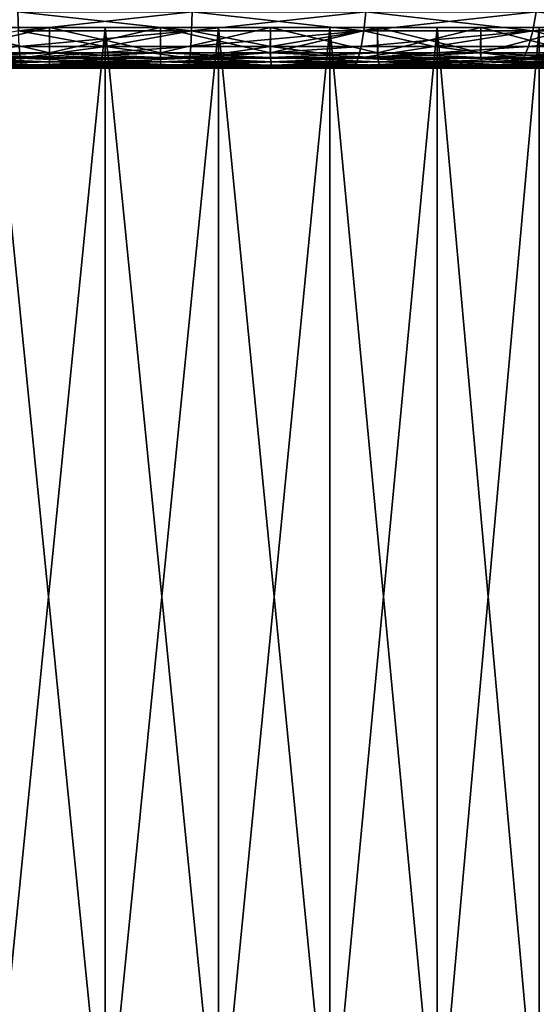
# Model space of a CAD drawing. Header units: metres. Extents: x -128 to 146, y -23 to 80.
# Tile 20 of 113: x -78 to -68, y 35 to 54. Entities that reach past the tile are written whole.
import ezdxf

# ---------------------------------------------------------------- set-up
doc = ezdxf.new("R2010")
doc.units = ezdxf.units.M
doc.layers.add('solid_509241_SW0001', color=7, linetype='CONTINUOUS')

msp = doc.modelspace()

# ---------------------------------------------------------------- linework, layer by layer
at = {"layer": 'solid_509241_SW0001'}
for points in [[(-78.225639, 54.110447, 31.827595), (-78.212639, 53.737499, 31.587818), (-74.787361, 53.737499, 31.587818)], [(-74.774361, 54.110447, 31.827595), (-78.225639, 54.110447, 31.827595), (-74.787361, 53.737499, 31.587818)], [(-78.212639, 53.737499, -31.587822), (-78.225639, 54.110447, -31.827597), (-74.774361, 54.110447, -31.827597)], [(-74.787361, 53.737499, -31.587822), (-78.212639, 53.737499, -31.587822), (-74.774361, 54.110447, -31.827597)], [(-74.774361, 54.110447, 31.827595), (-74.787361, 53.737499, 31.587818), (-71.382156, 53.737499, 31.217482)], [(-74.787361, 53.737499, -31.587822), (-74.774361, 54.110447, -31.827597), (-71.343307, 54.110447, -31.454449)], [(-71.382156, 53.737499, -31.217484), (-74.787361, 53.737499, -31.587822), (-71.343307, 54.110447, -31.454449)], [(-71.343307, 54.110447, 31.454445), (-74.774361, 54.110447, 31.827595), (-71.382156, 53.737499, 31.217482)], [(-71.343307, 54.110447, 31.454445), (-71.382156, 53.737499, 31.217482), (-68.036949, 53.737499, 30.481146)], [(-71.382156, 53.737499, -31.217484), (-71.343307, 54.110447, -31.454449), (-67.97271, 54.110447, -30.712524)], [(-68.036949, 53.737499, -30.48115), (-71.382156, 53.737499, -31.217484), (-67.97271, 54.110447, -30.712524)], [(-67.97271, 54.110447, 30.712521), (-71.343307, 54.110447, 31.454445), (-68.036949, 53.737499, 30.481146)], [(-67.97271, 54.110447, 30.712521), (-68.036949, 53.737499, 30.481146), (-64.79097, 53.737499, 29.387447)], [(-68.036949, 53.737499, -30.48115), (-67.97271, 54.110447, -30.712524), (-64.702087, 54.110447, -29.610523)], [(-64.79097, 53.737499, -29.387451), (-68.036949, 53.737499, -30.48115), (-64.702087, 54.110447, -29.610523)], [(-64.702087, 54.110447, 29.610519), (-67.97271, 54.110447, 30.712521), (-64.79097, 53.737499, 29.387447)], [(-78.212639, 53.737499, 31.587818), (-79.773598, 53.426647, 31.146225), (-76.5, 53.426647, 31.317787)], [(-79.769875, 53.799999, -17.140902), (-79.770653, 53.299999, -17.140757), (-77.596458, 53.299999, -17.415524)], [(-77.595726, 53.799999, -17.415567), (-78.741768, 53.799999, -17.028069), (-79.769875, 53.799999, -17.140902)], [(-79.769875, 53.799999, 17.1409), (-78.741768, 53.799999, 17.028067), (-77.595726, 53.799999, 17.415564)], [(-79.769875, 53.799999, 17.1409), (-77.595726, 53.799999, 17.415564), (-79.769226, 53.299999, 17.141026)], [(-77.595726, 53.799999, -17.415567), (-79.769875, 53.799999, -17.140902), (-77.596458, 53.299999, -17.415524)], [(-77.595726, 53.799999, 17.415564), (-77.595001, 53.299999, 17.415613), (-79.769226, 53.299999, 17.141026)], [(-78.741791, 31.299999, -17.028067), (-78.741768, 53.799999, -17.028069), (-76.5, 53.799999, -17.175001)], [(-76.5, 31.299999, -17.175001), (-78.741791, 31.299999, -17.028067), (-76.5, 53.799999, -17.175001)], [(-78.741791, 31.299999, 17.028063), (-76.5, 31.299999, 17.174997), (-78.741768, 53.799999, 17.028067)], [(-77.595726, 53.799999, -17.415567), (-76.5, 53.799999, -17.175001), (-78.741768, 53.799999, -17.028069)], [(-76.5, 31.299999, 17.174997), (-76.5, 53.799999, 17.174997), (-78.741768, 53.799999, 17.028067)], [(-77.595726, 53.799999, 17.415564), (-78.741768, 53.799999, 17.028067), (-76.5, 53.799999, 17.174997)], [(-74.787361, 53.737499, 31.587818), (-78.212639, 53.737499, 31.587818), (-76.5, 53.426647, 31.317787)], [(-78.195511, 53.426647, -31.27186), (-78.212639, 53.737499, -31.587822), (-74.787361, 53.737499, -31.587822)], [(-74.804489, 53.426647, -31.27186), (-78.195511, 53.426647, -31.27186), (-74.787361, 53.737499, -31.587822)], [(-77.595726, 53.799999, -17.415567), (-77.596458, 53.299999, -17.415524), (-75.404999, 53.299999, -17.415615)], [(-75.404274, 53.799999, -17.415567), (-76.5, 53.799999, -17.175001), (-77.595726, 53.799999, -17.415567)], [(-77.595726, 53.799999, 17.415564), (-76.5, 53.799999, 17.174997), (-75.404274, 53.799999, 17.415564)], [(-77.595726, 53.799999, 17.415564), (-75.404274, 53.799999, 17.415564), (-77.595001, 53.299999, 17.415613)], [(-75.404274, 53.799999, -17.415567), (-77.595726, 53.799999, -17.415567), (-75.404999, 53.299999, -17.415615)], [(-75.404274, 53.799999, 17.415564), (-75.403542, 53.299999, 17.41552), (-77.595001, 53.299999, 17.415613)], [(-76.5, 31.299999, -17.175001), (-76.5, 53.799999, -17.175001), (-74.258232, 53.799999, -17.028069)], [(-75.404274, 53.799999, -17.415567), (-74.258232, 53.799999, -17.028069), (-76.5, 53.799999, -17.175001)], [(-74.258209, 31.299999, -17.028067), (-76.5, 31.299999, -17.175001), (-74.258232, 53.799999, -17.028069)], [(-74.258209, 31.299999, 17.028063), (-74.258232, 53.799999, 17.028067), (-76.5, 53.799999, 17.174997)], [(-75.404274, 53.799999, 17.415564), (-76.5, 53.799999, 17.174997), (-74.258232, 53.799999, 17.028067)], [(-76.5, 31.299999, 17.174997), (-74.258209, 31.299999, 17.028063), (-76.5, 53.799999, 17.174997)], [(-74.787361, 53.737499, 31.587818), (-76.5, 53.426647, 31.317787), (-73.226402, 53.426647, 31.146225)], [(-75.404274, 53.799999, -17.415567), (-75.404999, 53.299999, -17.415615), (-73.230774, 53.299999, -17.141029)], [(-73.230125, 53.799999, -17.140902), (-74.258232, 53.799999, -17.028069), (-75.404274, 53.799999, -17.415567)], [(-75.404274, 53.799999, 17.415564), (-74.258232, 53.799999, 17.028067), (-73.230125, 53.799999, 17.1409)], [(-75.404274, 53.799999, 17.415564), (-73.230125, 53.799999, 17.1409), (-75.403542, 53.299999, 17.41552)], [(-73.230125, 53.799999, -17.140902), (-75.404274, 53.799999, -17.415567), (-73.230774, 53.299999, -17.141029)], [(-73.230125, 53.799999, 17.1409), (-73.229347, 53.299999, 17.140753), (-75.403542, 53.299999, 17.41552)], [(-74.804489, 53.426647, -31.27186), (-74.787361, 53.737499, -31.587822), (-71.382156, 53.737499, -31.217484)], [(-71.433342, 53.426647, -30.905226), (-74.804489, 53.426647, -31.27186), (-71.382156, 53.737499, -31.217484)], [(-71.382156, 53.737499, 31.217482), (-74.787361, 53.737499, 31.587818), (-73.226402, 53.426647, 31.146225)], [(-74.258209, 31.299999, -17.028067), (-74.258232, 53.799999, -17.028069), (-72.054794, 53.799999, -16.589781)], [(-73.230125, 53.799999, -17.140902), (-72.054794, 53.799999, -16.589781), (-74.258232, 53.799999, -17.028069)], [(-72.054779, 31.299999, 16.589775), (-72.054794, 53.799999, 16.589777), (-74.258232, 53.799999, 17.028067)], [(-73.230125, 53.799999, 17.1409), (-74.258232, 53.799999, 17.028067), (-72.054794, 53.799999, 16.589777)], [(-74.258209, 31.299999, 17.028063), (-72.054779, 31.299999, 16.589775), (-74.258232, 53.799999, 17.028067)], [(-72.054779, 31.299999, -16.589777), (-74.258209, 31.299999, -17.028067), (-72.054794, 53.799999, -16.589781)], [(-73.230125, 53.799999, -17.140902), (-73.230774, 53.299999, -17.141029), (-71.10817, 53.299999, -16.596109)], [(-71.10759, 53.799999, -16.595919), (-72.054794, 53.799999, -16.589781), (-73.230125, 53.799999, -17.140902)], [(-73.230125, 53.799999, 17.1409), (-72.054794, 53.799999, 16.589777), (-71.10759, 53.799999, 16.595915)], [(-73.230125, 53.799999, 17.1409), (-71.10759, 53.799999, 16.595915), (-73.229347, 53.299999, 17.140753)], [(-71.10759, 53.799999, -16.595919), (-73.230125, 53.799999, -17.140902), (-71.10817, 53.299999, -16.596109)], [(-71.10759, 53.799999, 16.595915), (-71.106857, 53.299999, 16.59568), (-73.229347, 53.299999, 17.140753)], [(-71.382156, 53.737499, 31.217482), (-73.226402, 53.426647, 31.146225), (-69.988663, 53.426647, 30.633419)], [(-72.054779, 31.299999, -16.589777), (-72.054794, 53.799999, -16.589781), (-69.927414, 53.799999, -15.867631)], [(-71.10759, 53.799999, -16.595919), (-69.927414, 53.799999, -15.867631), (-72.054794, 53.799999, -16.589781)], [(-69.927414, 31.299999, 15.867629), (-69.927414, 53.799999, 15.867628), (-72.054794, 53.799999, 16.589777)], [(-71.10759, 53.799999, 16.595915), (-72.054794, 53.799999, 16.589777), (-69.927414, 53.799999, 15.867628)], [(-72.054779, 31.299999, 16.589775), (-69.927414, 31.299999, 15.867629), (-72.054794, 53.799999, 16.589777)], [(-69.927414, 31.299999, -15.867632), (-72.054779, 31.299999, -16.589777), (-69.927414, 53.799999, -15.867631)], [(-71.433342, 53.426647, -30.905226), (-71.382156, 53.737499, -31.217484), (-68.036949, 53.737499, -30.48115)], [(-68.121605, 53.426647, -30.176256), (-71.433342, 53.426647, -30.905226), (-68.036949, 53.737499, -30.48115)], [(-68.036949, 53.737499, 30.481146), (-71.382156, 53.737499, 31.217482), (-69.988663, 53.426647, 30.633419)], [(-71.10759, 53.799999, -16.595919), (-71.10817, 53.299999, -16.596109), (-69.070625, 53.299999, -15.789462)], [(-69.070137, 53.799999, -15.789231), (-69.927414, 53.799999, -15.867631), (-71.10759, 53.799999, -16.595919)], [(-71.10759, 53.799999, 16.595915), (-69.927414, 53.799999, 15.867628), (-69.070137, 53.799999, 15.789227)], [(-71.10759, 53.799999, 16.595915), (-69.070137, 53.799999, 15.789227), (-71.106857, 53.299999, 16.59568)], [(-69.070137, 53.799999, -15.789231), (-71.10759, 53.799999, -16.595919), (-69.070625, 53.299999, -15.789462)], [(-69.070137, 53.799999, 15.789227), (-69.069557, 53.299999, 15.788954), (-71.106857, 53.299999, 16.59568)], [(-68.036949, 53.737499, 30.481146), (-69.988663, 53.426647, 30.633419), (-66.822273, 53.426647, 29.784986)], [(-69.927414, 31.299999, -15.867632), (-69.927414, 53.799999, -15.867631), (-67.912491, 53.799999, -14.87398)], [(-69.070137, 53.799999, -15.789231), (-67.912491, 53.799999, -14.87398), (-69.927414, 53.799999, -15.867631)], [(-67.912498, 31.299999, -14.873987), (-69.927414, 31.299999, -15.867632), (-67.912491, 53.799999, -14.87398)], [(-67.912498, 31.299999, 14.873984), (-67.912491, 53.799999, 14.873977), (-69.927414, 53.799999, 15.867628)], [(-69.070137, 53.799999, 15.789227), (-69.927414, 53.799999, 15.867628), (-67.912491, 53.799999, 14.873977)], [(-69.927414, 31.299999, 15.867629), (-67.912498, 31.299999, 14.873984), (-69.927414, 53.799999, 15.867628)], [(-69.070137, 53.799999, -15.789231), (-69.070625, 53.299999, -15.789462), (-67.150185, 53.299999, -14.733761)], [(-67.149841, 53.799999, -14.733542), (-67.912491, 53.799999, -14.87398), (-69.070137, 53.799999, -15.789231)], [(-69.070137, 53.799999, 15.789227), (-67.912491, 53.799999, 14.873977), (-67.149841, 53.799999, 14.73354)], [(-69.070137, 53.799999, 15.789227), (-67.149841, 53.799999, 14.73354), (-69.069557, 53.299999, 15.788954)], [(-67.149841, 53.799999, -14.733542), (-69.070137, 53.799999, -15.789231), (-67.150185, 53.299999, -14.733761)], [(-67.149841, 53.799999, 14.73354), (-67.149254, 53.299999, 14.733165), (-69.069557, 53.299999, 15.788954)], [(-68.121605, 53.426647, -30.176256), (-68.036949, 53.737499, -30.48115), (-64.79097, 53.737499, -29.387451)], [(-64.908089, 53.426647, -29.093498), (-68.121605, 53.426647, -30.176256), (-64.79097, 53.737499, -29.387451)], [(-64.79097, 53.737499, 29.387447), (-68.036949, 53.737499, 30.481146), (-66.822273, 53.426647, 29.784986)], [(-79.773598, 53.426647, 31.146225), (-81.505638, 53.193188, 30.533031), (-78.175095, 53.193188, 30.89525)], [(-78.175095, 53.193188, -30.895254), (-81.505638, 53.193188, -30.533035), (-78.195511, 53.426647, -31.27186)], [(-76.5, 53.426647, 31.317787), (-79.773598, 53.426647, 31.146225), (-78.175095, 53.193188, 30.89525)], [(-78.175095, 53.193188, -30.895254), (-78.195511, 53.426647, -31.27186), (-74.804489, 53.426647, -31.27186)], [(-76.5, 53.426647, 31.317787), (-78.175095, 53.193188, 30.89525), (-74.824905, 53.193188, 30.89525)], [(-74.824905, 53.193188, -30.895254), (-78.175095, 53.193188, -30.895254), (-74.804489, 53.426647, -31.27186)], [(-73.226402, 53.426647, 31.146225), (-76.5, 53.426647, 31.317787), (-74.824905, 53.193188, 30.89525)], [(-73.226402, 53.426647, 31.146225), (-74.824905, 53.193188, 30.89525), (-71.494362, 53.193188, 30.533031)], [(-74.824905, 53.193188, -30.895254), (-74.804489, 53.426647, -31.27186), (-71.433342, 53.426647, -30.905226)], [(-71.494362, 53.193188, -30.533035), (-74.824905, 53.193188, -30.895254), (-71.433342, 53.426647, -30.905226)], [(-69.988663, 53.426647, 30.633419), (-73.226402, 53.426647, 31.146225), (-71.494362, 53.193188, 30.533031)], [(-69.988663, 53.426647, 30.633419), (-71.494362, 53.193188, 30.533031), (-68.222504, 53.193188, 29.812841)], [(-71.494362, 53.193188, -30.533035), (-71.433342, 53.426647, -30.905226), (-68.121605, 53.426647, -30.176256)], [(-68.222504, 53.193188, -29.812845), (-71.494362, 53.193188, -30.533035), (-68.121605, 53.426647, -30.176256)], [(-66.822273, 53.426647, 29.784986), (-69.988663, 53.426647, 30.633419), (-68.222504, 53.193188, 29.812841)], [(-66.822273, 53.426647, 29.784986), (-68.222504, 53.193188, 29.812841), (-65.047691, 53.193188, 28.743122)], [(-68.222504, 53.193188, -29.812845), (-68.121605, 53.426647, -30.176256), (-64.908089, 53.426647, -29.093498)], [(-65.047691, 53.193188, -28.743126), (-68.222504, 53.193188, -29.812845), (-64.908089, 53.426647, -29.093498)], [(-81.505638, 53.193188, 30.533031), (-81.437798, 53.048603, 30.119213), (-78.15239, 53.048603, 30.476522)], [(-78.175095, 53.193188, 30.89525), (-81.505638, 53.193188, 30.533031), (-78.15239, 53.048603, 30.476522)], [(-81.437798, 53.048603, -30.119217), (-81.505638, 53.193188, -30.533035), (-78.175095, 53.193188, -30.895254)], [(-78.15239, 53.048603, -30.476526), (-81.437798, 53.048603, -30.119217), (-78.175095, 53.193188, -30.895254)], [(-79.780495, 53.123268, 17.197098), (-77.599274, 53.12326, 17.472654), (-79.792976, 53.056778, 17.262543)], [(-79.792976, 53.056778, -17.262545), (-77.603462, 53.05677, -17.53915), (-79.780495, 53.123268, -17.197102)], [(-77.599274, 53.12326, 17.472654), (-77.603462, 53.05677, 17.539146), (-79.792976, 53.056778, 17.262543)], [(-79.780495, 53.123268, 17.197098), (-79.772484, 53.207127, 17.155113), (-77.596596, 53.207119, 17.429996)], [(-79.780495, 53.123268, -17.197102), (-77.599274, 53.12326, -17.472658), (-79.772484, 53.207127, -17.155117)], [(-79.780495, 53.123268, 17.197098), (-77.596596, 53.207119, 17.429996), (-77.599274, 53.12326, 17.472654)], [(-77.603462, 53.05677, -17.53915), (-77.599274, 53.12326, -17.472658), (-79.780495, 53.123268, -17.197102)], [(-79.769226, 53.299999, 17.141026), (-77.596596, 53.207119, 17.429996), (-79.772484, 53.207127, 17.155113)], [(-77.596458, 53.299999, -17.415524), (-79.772484, 53.207127, -17.155117), (-77.596596, 53.207119, -17.43)], [(-77.596458, 53.299999, -17.415524), (-79.770653, 53.299999, -17.140757), (-79.772484, 53.207127, -17.155117)], [(-77.599274, 53.12326, -17.472658), (-77.596596, 53.207119, -17.43), (-79.772484, 53.207127, -17.155117)], [(-79.769226, 53.299999, 17.141026), (-77.595001, 53.299999, 17.415613), (-77.596596, 53.207119, 17.429996)], [(-78.175095, 53.193188, 30.89525), (-78.15239, 53.048603, 30.476522), (-74.84761, 53.048603, 30.476522)], [(-74.824905, 53.193188, 30.89525), (-78.175095, 53.193188, 30.89525), (-74.84761, 53.048603, 30.476522)], [(-78.15239, 53.048603, -30.476526), (-78.175095, 53.193188, -30.895254), (-74.824905, 53.193188, -30.895254)], [(-74.84761, 53.048603, -30.476526), (-78.15239, 53.048603, -30.476526), (-74.824905, 53.193188, -30.895254)], [(-75.400726, 53.12326, 17.472654), (-75.396538, 53.05677, 17.539146), (-77.603462, 53.05677, 17.539146)], [(-77.599274, 53.12326, 17.472654), (-75.400726, 53.12326, 17.472654), (-77.603462, 53.05677, 17.539146)], [(-77.603462, 53.05677, -17.53915), (-75.396538, 53.05677, -17.53915), (-77.599274, 53.12326, -17.472658)], [(-77.599274, 53.12326, 17.472654), (-77.596596, 53.207119, 17.429996), (-75.403404, 53.207119, 17.429996)], [(-77.599274, 53.12326, 17.472654), (-75.403404, 53.207119, 17.429996), (-75.400726, 53.12326, 17.472654)], [(-77.599274, 53.12326, -17.472658), (-75.400726, 53.12326, -17.472658), (-77.596596, 53.207119, -17.43)], [(-75.396538, 53.05677, -17.53915), (-75.400726, 53.12326, -17.472658), (-77.599274, 53.12326, -17.472658)], [(-77.595001, 53.299999, 17.415613), (-75.403404, 53.207119, 17.429996), (-77.596596, 53.207119, 17.429996)], [(-75.404999, 53.299999, -17.415615), (-77.596596, 53.207119, -17.43), (-75.403404, 53.207119, -17.43)], [(-75.404999, 53.299999, -17.415615), (-77.596458, 53.299999, -17.415524), (-77.596596, 53.207119, -17.43)], [(-75.400726, 53.12326, -17.472658), (-75.403404, 53.207119, -17.43), (-77.596596, 53.207119, -17.43)], [(-77.595001, 53.299999, 17.415613), (-75.403542, 53.299999, 17.41552), (-75.403404, 53.207119, 17.429996)], [(-73.230774, 53.299999, -17.141029), (-75.404999, 53.299999, -17.415615), (-75.403404, 53.207119, -17.43)], [(-75.403542, 53.299999, 17.41552), (-73.227516, 53.207127, 17.155113), (-75.403404, 53.207119, 17.429996)], [(-75.403542, 53.299999, 17.41552), (-73.229347, 53.299999, 17.140753), (-73.227516, 53.207127, 17.155113)], [(-73.230774, 53.299999, -17.141029), (-75.403404, 53.207119, -17.43), (-73.227516, 53.207127, -17.155117)], [(-75.400726, 53.12326, 17.472654), (-75.403404, 53.207119, 17.429996), (-73.227516, 53.207127, 17.155113)], [(-73.219505, 53.123268, -17.197102), (-73.227516, 53.207127, -17.155117), (-75.403404, 53.207119, -17.43)], [(-75.400726, 53.12326, -17.472658), (-73.219505, 53.123268, -17.197102), (-75.403404, 53.207119, -17.43)], [(-75.400726, 53.12326, 17.472654), (-73.227516, 53.207127, 17.155113), (-73.219505, 53.123268, 17.197098)], [(-75.400726, 53.12326, 17.472654), (-73.219505, 53.123268, 17.197098), (-75.396538, 53.05677, 17.539146)], [(-73.207024, 53.056778, -17.262545), (-73.219505, 53.123268, -17.197102), (-75.400726, 53.12326, -17.472658)], [(-75.396538, 53.05677, -17.53915), (-73.207024, 53.056778, -17.262545), (-75.400726, 53.12326, -17.472658)], [(-73.219505, 53.123268, 17.197098), (-73.207024, 53.056778, 17.262543), (-75.396538, 53.05677, 17.539146)], [(-74.824905, 53.193188, 30.89525), (-74.84761, 53.048603, 30.476522), (-71.562202, 53.048603, 30.119213)], [(-74.84761, 53.048603, -30.476526), (-74.824905, 53.193188, -30.895254), (-71.494362, 53.193188, -30.533035)], [(-71.562202, 53.048603, -30.119217), (-74.84761, 53.048603, -30.476526), (-71.494362, 53.193188, -30.533035)], [(-71.494362, 53.193188, 30.533031), (-74.824905, 53.193188, 30.89525), (-71.562202, 53.048603, 30.119213)], [(-71.10817, 53.299999, -16.596109), (-73.230774, 53.299999, -17.141029), (-73.227516, 53.207127, -17.155117)], [(-73.229347, 53.299999, 17.140753), (-71.103233, 53.207142, 16.609682), (-73.227516, 53.207127, 17.155113)], [(-73.229347, 53.299999, 17.140753), (-71.106857, 53.299999, 16.59568), (-71.103233, 53.207142, 16.609682)], [(-71.10817, 53.299999, -16.596109), (-73.227516, 53.207127, -17.155117), (-71.103233, 53.207142, -16.609686)], [(-73.219505, 53.123268, 17.197098), (-73.227516, 53.207127, 17.155113), (-71.103233, 53.207142, 16.609682)], [(-71.090027, 53.123283, -16.650335), (-71.103233, 53.207142, -16.609686), (-73.227516, 53.207127, -17.155117)], [(-73.219505, 53.123268, -17.197102), (-71.090027, 53.123283, -16.650335), (-73.227516, 53.207127, -17.155117)], [(-73.219505, 53.123268, 17.197098), (-71.103233, 53.207142, 16.609682), (-71.090027, 53.123283, 16.650331)], [(-73.219505, 53.123268, 17.197098), (-71.090027, 53.123283, 16.650331), (-73.207024, 53.056778, 17.262543)], [(-71.069435, 53.056793, -16.713699), (-71.090027, 53.123283, -16.650335), (-73.219505, 53.123268, -17.197102)], [(-73.207024, 53.056778, -17.262545), (-71.069435, 53.056793, -16.713699), (-73.219505, 53.123268, -17.197102)], [(-71.090027, 53.123283, 16.650331), (-71.069435, 53.056793, 16.713696), (-73.207024, 53.056778, 17.262543)], [(-71.494362, 53.193188, 30.533031), (-71.562202, 53.048603, 30.119213), (-68.334694, 53.048603, 29.408783)], [(-71.562202, 53.048603, -30.119217), (-71.494362, 53.193188, -30.533035), (-68.222504, 53.193188, -29.812845)], [(-68.334694, 53.048603, -29.408787), (-71.562202, 53.048603, -30.119217), (-68.222504, 53.193188, -29.812845)], [(-68.222504, 53.193188, 29.812841), (-71.494362, 53.193188, 30.533031), (-68.334694, 53.048603, 29.408783)], [(-69.070625, 53.299999, -15.789462), (-71.10817, 53.299999, -16.596109), (-71.103233, 53.207142, -16.609686)], [(-71.106857, 53.299999, 16.59568), (-69.064064, 53.207165, 15.802305), (-71.103233, 53.207142, 16.609682)], [(-71.106857, 53.299999, 16.59568), (-69.069557, 53.299999, 15.788954), (-69.064064, 53.207165, 15.802305)], [(-69.070625, 53.299999, -15.789462), (-71.103233, 53.207142, -16.609686), (-69.064064, 53.207165, -15.802308)], [(-71.090027, 53.123283, 16.650331), (-71.103233, 53.207142, 16.609682), (-69.064064, 53.207165, 15.802305)], [(-69.045868, 53.123306, -15.840982), (-69.064064, 53.207165, -15.802308), (-71.103233, 53.207142, -16.609686)], [(-71.090027, 53.123283, -16.650335), (-69.045868, 53.123306, -15.840982), (-71.103233, 53.207142, -16.609686)], [(-71.090027, 53.123283, 16.650331), (-69.064064, 53.207165, 15.802305), (-69.045868, 53.123306, 15.84098)], [(-71.090027, 53.123283, 16.650331), (-69.045868, 53.123306, 15.84098), (-71.069435, 53.056793, 16.713696)], [(-69.017502, 53.056816, -15.901265), (-69.045868, 53.123306, -15.840982), (-71.090027, 53.123283, -16.650335)], [(-71.069435, 53.056793, -16.713699), (-69.017502, 53.056816, -15.901265), (-71.090027, 53.123283, -16.650335)], [(-69.045868, 53.123306, 15.84098), (-69.017502, 53.056816, 15.901262), (-71.069435, 53.056793, 16.713696)], [(-67.150185, 53.299999, -14.733761), (-69.070625, 53.299999, -15.789462), (-69.064064, 53.207165, -15.802308)], [(-69.069557, 53.299999, 15.788954), (-67.142166, 53.207195, 14.745715), (-69.064064, 53.207165, 15.802305)], [(-69.069557, 53.299999, 15.788954), (-67.149254, 53.299999, 14.733165), (-67.142166, 53.207195, 14.745715)], [(-67.150185, 53.299999, -14.733761), (-69.064064, 53.207165, -15.802308), (-67.142166, 53.207195, -14.745718)], [(-69.045868, 53.123306, 15.84098), (-69.064064, 53.207165, 15.802305), (-67.142166, 53.207195, 14.745715)], [(-67.119263, 53.123333, -14.781807), (-67.142166, 53.207195, -14.745718), (-69.064064, 53.207165, -15.802308)], [(-69.045868, 53.123306, -15.840982), (-67.119263, 53.123333, -14.781807), (-69.064064, 53.207165, -15.802308)], [(-69.045868, 53.123306, 15.84098), (-67.142166, 53.207195, 14.745715), (-67.119263, 53.123333, 14.781803)], [(-69.045868, 53.123306, 15.84098), (-67.119263, 53.123333, 14.781803), (-69.017502, 53.056816, 15.901262)], [(-67.083565, 53.056847, -14.838058), (-67.119263, 53.123333, -14.781807), (-69.045868, 53.123306, -15.840982)], [(-69.017502, 53.056816, -15.901265), (-67.083565, 53.056847, -14.838058), (-69.045868, 53.123306, -15.840982)], [(-67.119263, 53.123333, 14.781803), (-67.083565, 53.056847, 14.838056), (-69.017502, 53.056816, 15.901262)], [(-68.222504, 53.193188, 29.812841), (-68.334694, 53.048603, 29.408783), (-65.202904, 53.048603, 28.353563)], [(-68.334694, 53.048603, -29.408787), (-68.222504, 53.193188, -29.812845), (-65.047691, 53.193188, -28.743126)], [(-65.202904, 53.048603, -28.353567), (-68.334694, 53.048603, -29.408787), (-65.047691, 53.193188, -28.743126)], [(-65.047691, 53.193188, 28.743122), (-68.222504, 53.193188, 29.812841), (-65.202904, 53.048603, 28.353563)], [(-77.583839, 53, 17.716679), (-100.02581, 53, 18.749027), (-101.044495, 53, 17.394205)], [(-78.695511, 53, 17.613489), (-77.583839, 53, 17.716679), (-101.044495, 53, 17.394205)], [(-100.02581, 53, 18.749027), (-52.974236, 53, 18.74909), (-54.061611, 53, 20.037703)], [(-77.583839, 53, 17.716679), (-52.974236, 53, 18.74909), (-100.02581, 53, 18.749027)], [(-100.02581, 53, 18.749027), (-54.061611, 53, 20.037703), (-98.938286, 53, 20.037819)], [(-52.974186, 53, -18.749031), (-100.025764, 53, -18.749092), (-98.938385, 53, -20.037706)], [(-75.416161, 53, -17.716682), (-100.025764, 53, -18.749092), (-52.974186, 53, -18.749031)], [(-77.644531, 53, -17.712866), (-79.853325, 53, -17.430164), (-100.025764, 53, -18.749092)], [(-75.416161, 53, -17.716682), (-77.644531, 53, -17.712866), (-100.025764, 53, -18.749092)], [(-54.061714, 53, -20.037821), (-98.938385, 53, -20.037706), (-97.784805, 53, -21.259064)], [(-52.974186, 53, -18.749031), (-98.938385, 53, -20.037706), (-54.061714, 53, -20.037821)], [(-98.938286, 53, 20.037819), (-54.061611, 53, 20.037703), (-55.215195, 53, 21.25906)], [(-98.938286, 53, 20.037819), (-55.215195, 53, 21.25906), (-97.78463, 53, 21.259233)], [(-55.215366, 53, -21.259237), (-97.784805, 53, -21.259064), (-96.56459, 53, -22.414345)], [(-54.061714, 53, -20.037821), (-97.784805, 53, -21.259064), (-55.215366, 53, -21.259237)], [(-97.78463, 53, 21.259233), (-55.215195, 53, 21.25906), (-56.435413, 53, 22.414341)], [(-97.78463, 53, 21.259233), (-56.435413, 53, 22.414341), (-96.564476, 53, 22.414442)], [(-56.435524, 53, -22.414446), (-96.56459, 53, -22.414345), (-95.276878, 53, -23.503611)], [(-55.215366, 53, -21.259237), (-96.56459, 53, -22.414345), (-56.435524, 53, -22.414446)], [(-96.564476, 53, 22.414442), (-56.435413, 53, 22.414341), (-57.723122, 53, 23.503607)], [(-96.564476, 53, 22.414442), (-57.723122, 53, 23.503607), (-95.276947, 53, 23.50355)], [(-95.276947, 53, 23.50355), (-57.723122, 53, 23.503607), (-59.076557, 53, 24.523735)], [(-95.276947, 53, 23.50355), (-59.076557, 53, 24.523735), (-93.923645, 53, 24.523594)], [(-57.723049, 53, -23.503553), (-95.276878, 53, -23.503611), (-93.923447, 53, -24.523739)], [(-56.435524, 53, -22.414446), (-95.276878, 53, -23.503611), (-57.723049, 53, -23.503553)], [(-93.923645, 53, 24.523594), (-59.076557, 53, 24.523735), (-92.512207, 53, 25.467617)], [(-60.487793, 53, -25.467621), (-93.923447, 53, -24.523739), (-92.512009, 53, -25.467745)], [(-59.076359, 53, -24.523596), (-93.923447, 53, -24.523739), (-60.487793, 53, -25.467621)], [(-57.723049, 53, -23.503553), (-93.923447, 53, -24.523739), (-59.076359, 53, -24.523596)], [(-92.512207, 53, 25.467617), (-59.076557, 53, 24.523735), (-60.487991, 53, 25.467743)], [(-92.512207, 53, 25.467617), (-60.487991, 53, 25.467743), (-61.947544, 53, 26.328999)], [(-92.512207, 53, 25.467617), (-61.947544, 53, 26.328999), (-91.052513, 53, 26.328966)], [(-60.487793, 53, -25.467621), (-92.512009, 53, -25.467745), (-91.052452, 53, -26.329)], [(-91.052513, 53, 26.328966), (-61.947544, 53, 26.328999), (-63.445732, 53, 27.103075)], [(-91.052513, 53, 26.328966), (-63.445732, 53, 27.103075), (-89.554131, 53, 27.10314)], [(-61.947487, 53, -26.328968), (-91.052452, 53, -26.329), (-89.554268, 53, -27.103079)], [(-60.487793, 53, -25.467621), (-91.052452, 53, -26.329), (-61.947487, 53, -26.328968)], [(-63.445869, 53, -27.103144), (-89.554268, 53, -27.103079), (-88.020699, 53, -27.789644)], [(-61.947487, 53, -26.328968), (-89.554268, 53, -27.103079), (-63.445869, 53, -27.103144)], [(-89.554131, 53, 27.10314), (-63.445732, 53, 27.103075), (-64.979301, 53, 27.78964)], [(-89.554131, 53, 27.10314), (-64.979301, 53, 27.78964), (-88.020493, 53, 27.789726)], [(-64.979507, 53, -27.78973), (-88.020699, 53, -27.789644), (-86.45118, 53, -28.389513)], [(-63.445869, 53, -27.103144), (-88.020699, 53, -27.789644), (-64.979507, 53, -27.78973)], [(-88.020493, 53, 27.789726), (-64.979301, 53, 27.78964), (-66.54882, 53, 28.389509)], [(-88.020493, 53, 27.789726), (-66.54882, 53, 28.389509), (-86.451035, 53, 28.389559)], [(-66.548965, 53, -28.389563), (-86.45118, 53, -28.389513), (-84.844604, 53, -28.902567)], [(-64.979507, 53, -27.78973), (-86.45118, 53, -28.389513), (-66.548965, 53, -28.389563)], [(-86.451035, 53, 28.389559), (-66.54882, 53, 28.389509), (-68.155396, 53, 28.902565)], [(-86.451035, 53, 28.389559), (-68.155396, 53, 28.902565), (-84.844673, 53, 28.902544)], [(-84.844673, 53, 28.902544), (-68.155396, 53, 28.902565), (-69.796356, 53, 29.32663)], [(-84.844673, 53, 28.902544), (-69.796356, 53, 29.32663), (-83.203873, 53, 29.326576)], [(-68.155327, 53, -28.902548), (-84.844604, 53, -28.902567), (-83.203644, 53, -29.326632)], [(-66.548965, 53, -28.389563), (-84.844604, 53, -28.902567), (-68.155327, 53, -28.902548)], [(-83.203873, 53, 29.326576), (-69.796356, 53, 29.32663), (-71.461891, 53, 29.658178)], [(-83.203873, 53, 29.326576), (-71.461891, 53, 29.658178), (-81.538338, 53, 29.65814)], [(-69.796127, 53, -29.32658), (-83.203644, 53, -29.326632), (-81.538109, 53, -29.658182)], [(-68.155327, 53, -28.902548), (-83.203644, 53, -29.326632), (-69.796127, 53, -29.32658)], [(-81.538338, 53, 29.65814), (-71.461891, 53, 29.658178), (-73.139992, 53, 29.894827)], [(-81.538338, 53, 29.65814), (-73.139992, 53, 29.894827), (-79.860085, 53, 29.894819)], [(-71.461662, 53, -29.658142), (-81.538109, 53, -29.658182), (-79.860008, 53, -29.894831)], [(-69.796127, 53, -29.32658), (-81.538109, 53, -29.658182), (-71.461662, 53, -29.658142)], [(-81.437798, 53.048603, 30.119213), (-79.860085, 53, 29.894819), (-78.179482, 53, 30.036139)], [(-78.15239, 53.048603, 30.476522), (-81.437798, 53.048603, 30.119213), (-78.179482, 53, 30.036139)], [(-79.860008, 53, -29.894831), (-81.437798, 53.048603, -30.119217), (-78.15239, 53.048603, -30.476526)], [(-79.860085, 53, 29.894819), (-73.139992, 53, 29.894827), (-74.820366, 53, 30.036129)], [(-79.860085, 53, 29.894819), (-74.820366, 53, 30.036129), (-78.179482, 53, 30.036139)], [(-78.179634, 53, -30.036133), (-79.860008, 53, -29.894831), (-78.15239, 53.048603, -30.476526)], [(-73.139915, 53, -29.894823), (-79.860008, 53, -29.894831), (-78.179634, 53, -30.036133)], [(-71.461662, 53, -29.658142), (-79.860008, 53, -29.894831), (-73.139915, 53, -29.894823)], [(-79.808708, 53.01421, -17.345005), (-79.853325, 53, -17.430164), (-77.644531, 53, -17.712866)], [(-79.792976, 53.056778, 17.262543), (-77.603462, 53.05677, 17.539146), (-79.808708, 53.01421, 17.345001)], [(-79.808708, 53.01421, -17.345005), (-77.608734, 53.014202, -17.622931), (-79.792976, 53.056778, -17.262545)], [(-77.603462, 53.05677, 17.539146), (-77.608734, 53.014202, 17.622927), (-79.808708, 53.01421, 17.345001)], [(-79.808708, 53.01421, -17.345005), (-77.644531, 53, -17.712866), (-77.608734, 53.014202, -17.622931)], [(-79.808708, 53.01421, 17.345001), (-77.608734, 53.014202, 17.622927), (-79.803474, 53, 17.439674)], [(-77.608734, 53.014202, 17.622927), (-78.695511, 53, 17.613489), (-79.803474, 53, 17.439674)], [(-77.608734, 53.014202, -17.622931), (-77.603462, 53.05677, -17.53915), (-79.792976, 53.056778, -17.262545)], [(-77.608734, 53.014202, 17.622927), (-77.583839, 53, 17.716679), (-78.695511, 53, 17.613489)], [(-76.500114, 53, -30.083065), (-78.179634, 53, -30.036133), (-78.15239, 53.048603, -30.476526)], [(-74.820518, 53, -30.03614), (-78.179634, 53, -30.036133), (-76.500114, 53, -30.083065)], [(-73.139915, 53, -29.894823), (-78.179634, 53, -30.036133), (-74.820518, 53, -30.03614)], [(-78.15239, 53.048603, 30.476522), (-78.179482, 53, 30.036139), (-76.499886, 53, 30.083061)], [(-78.179482, 53, 30.036139), (-74.820366, 53, 30.036129), (-76.499886, 53, 30.083061)], [(-74.84761, 53.048603, 30.476522), (-78.15239, 53.048603, 30.476522), (-76.499886, 53, 30.083061)], [(-76.500114, 53, -30.083065), (-78.15239, 53.048603, -30.476526), (-74.84761, 53.048603, -30.476526)], [(-77.608734, 53.014202, -17.622931), (-77.644531, 53, -17.712866), (-75.416161, 53, -17.716682)], [(-75.396538, 53.05677, 17.539146), (-75.391266, 53.014202, 17.622927), (-77.608734, 53.014202, 17.622927)], [(-77.603462, 53.05677, 17.539146), (-75.396538, 53.05677, 17.539146), (-77.608734, 53.014202, 17.622927)], [(-77.608734, 53.014202, -17.622931), (-75.391266, 53.014202, -17.622931), (-77.603462, 53.05677, -17.53915)], [(-77.608734, 53.014202, -17.622931), (-75.416161, 53, -17.716682), (-75.391266, 53.014202, -17.622931)], [(-77.608734, 53.014202, 17.622927), (-75.391266, 53.014202, 17.622927), (-77.583839, 53, 17.716679)], [(-75.391266, 53.014202, -17.622931), (-75.396538, 53.05677, -17.53915), (-77.603462, 53.05677, -17.53915)], [(-75.391266, 53.014202, 17.622927), (-75.355469, 53, 17.712862), (-77.583839, 53, 17.716679)], [(-77.583839, 53, 17.716679), (-75.355469, 53, 17.712862), (-52.974236, 53, 18.74909)], [(-74.820518, 53, -30.03614), (-76.500114, 53, -30.083065), (-74.84761, 53.048603, -30.476526)], [(-74.84761, 53.048603, 30.476522), (-76.499886, 53, 30.083061), (-74.820366, 53, 30.036129)], [(-75.391266, 53.014202, -17.622931), (-75.416161, 53, -17.716682), (-74.304489, 53, -17.613493)], [(-75.416161, 53, -17.716682), (-52.974186, 53, -18.749031), (-51.955505, 53, -17.394209)], [(-74.304489, 53, -17.613493), (-75.416161, 53, -17.716682), (-51.955505, 53, -17.394209)], [(-75.396538, 53.05677, 17.539146), (-73.207024, 53.056778, 17.262543), (-75.391266, 53.014202, 17.622927)], [(-73.191292, 53.01421, -17.345005), (-73.207024, 53.056778, -17.262545), (-75.396538, 53.05677, -17.53915)], [(-75.391266, 53.014202, -17.622931), (-73.191292, 53.01421, -17.345005), (-75.396538, 53.05677, -17.53915)], [(-73.207024, 53.056778, 17.262543), (-73.191292, 53.01421, 17.345001), (-75.391266, 53.014202, 17.622927)], [(-75.391266, 53.014202, -17.622931), (-73.196526, 53, -17.439678), (-73.191292, 53.01421, -17.345005)], [(-75.391266, 53.014202, 17.622927), (-73.191292, 53.01421, 17.345001), (-75.355469, 53, 17.712862)], [(-75.391266, 53.014202, -17.622931), (-74.304489, 53, -17.613493), (-73.196526, 53, -17.439678)], [(-73.191292, 53.01421, 17.345001), (-73.146675, 53, 17.430161), (-75.355469, 53, 17.712862)], [(-75.355469, 53, 17.712862), (-73.146675, 53, 17.430161), (-52.974236, 53, 18.74909)], [(-74.84761, 53.048603, 30.476522), (-74.820366, 53, 30.036129), (-73.139992, 53, 29.894827)], [(-71.562202, 53.048603, 30.119213), (-74.84761, 53.048603, 30.476522), (-73.139992, 53, 29.894827)], [(-74.820518, 53, -30.03614), (-74.84761, 53.048603, -30.476526), (-71.562202, 53.048603, -30.119217)], [(-73.139915, 53, -29.894823), (-74.820518, 53, -30.03614), (-71.562202, 53.048603, -30.119217)], [(-73.196526, 53, -17.439678), (-74.304489, 53, -17.613493), (-51.955505, 53, -17.394209)], [(-73.207024, 53.056778, 17.262543), (-71.069435, 53.056793, 16.713696), (-73.191292, 53.01421, 17.345001)], [(-71.043495, 53.014225, -16.793537), (-71.069435, 53.056793, -16.713699), (-73.207024, 53.056778, -17.262545)], [(-73.191292, 53.01421, -17.345005), (-71.043495, 53.014225, -16.793537), (-73.207024, 53.056778, -17.262545)], [(-73.191292, 53.01421, -17.345005), (-73.196526, 53, -17.439678), (-72.101349, 53, -17.196129)], [(-72.101349, 53, -17.196129), (-73.196526, 53, -17.439678), (-51.955505, 53, -17.394209)], [(-71.069435, 53.056793, 16.713696), (-71.043495, 53.014225, 16.793533), (-73.191292, 53.01421, 17.345001)], [(-73.191292, 53.01421, -17.345005), (-71.027557, 53, -16.885124), (-71.043495, 53.014225, -16.793537)], [(-73.191292, 53.01421, 17.345001), (-71.043495, 53.014225, 16.793533), (-73.146675, 53, 17.430161)], [(-73.191292, 53.01421, -17.345005), (-72.101349, 53, -17.196129), (-71.027557, 53, -16.885124)], [(-71.043495, 53.014225, 16.793533), (-70.997871, 53, 16.87546), (-73.146675, 53, 17.430161)], [(-73.146675, 53, 17.430161), (-51.955635, 53, 17.394388), (-52.974236, 53, 18.74909)], [(-73.146675, 53, 17.430161), (-70.997871, 53, 16.87546), (-51.955635, 53, 17.394388)], [(-71.562202, 53.048603, 30.119213), (-73.139992, 53, 29.894827), (-71.461891, 53, 29.658178)], [(-71.461662, 53, -29.658142), (-73.139915, 53, -29.894823), (-71.562202, 53.048603, -30.119217)], [(-72.101349, 53, -17.196129), (-51.955505, 53, -17.394209), (-51.013012, 53, -15.981355)], [(-71.027557, 53, -16.885124), (-72.101349, 53, -17.196129), (-51.013012, 53, -15.981355)], [(-71.562202, 53.048603, 30.119213), (-71.461891, 53, 29.658178), (-69.796356, 53, 29.32663)], [(-68.334694, 53.048603, 29.408783), (-71.562202, 53.048603, 30.119213), (-69.796356, 53, 29.32663)], [(-71.461662, 53, -29.658142), (-71.562202, 53.048603, -30.119217), (-68.334694, 53.048603, -29.408787)], [(-69.796127, 53, -29.32658), (-71.461662, 53, -29.658142), (-68.334694, 53.048603, -29.408787)], [(-71.069435, 53.056793, 16.713696), (-69.017502, 53.056816, 15.901262), (-71.043495, 53.014225, 16.793533)], [(-68.981758, 53.014248, -15.977222), (-69.017502, 53.056816, -15.901265), (-71.069435, 53.056793, -16.713699)], [(-71.043495, 53.014225, -16.793537), (-68.981758, 53.014248, -15.977222), (-71.069435, 53.056793, -16.713699)], [(-69.017502, 53.056816, 15.901262), (-68.981758, 53.014248, 15.97722), (-71.043495, 53.014225, 16.793533)], [(-71.043495, 53.014225, -16.793537), (-68.960159, 53, -16.068754), (-68.981758, 53.014248, -15.977222)], [(-71.043495, 53.014225, 16.793533), (-68.981758, 53.014248, 15.97722), (-70.997871, 53, 16.87546)], [(-71.043495, 53.014225, -16.793537), (-71.027557, 53, -16.885124), (-68.960159, 53, -16.068754)], [(-68.960159, 53, -16.068754), (-71.027557, 53, -16.885124), (-51.013012, 53, -15.981355)], [(-68.981758, 53.014248, 15.97722), (-69.948654, 53, 16.496494), (-70.997871, 53, 16.87546)], [(-70.997871, 53, 16.87546), (-69.948654, 53, 16.496494), (-51.955635, 53, 17.394388)], [(-68.981758, 53.014248, 15.97722), (-68.921593, 53, 16.050598), (-69.948654, 53, 16.496494)], [(-69.948654, 53, 16.496494), (-68.921593, 53, 16.050598), (-51.955635, 53, 17.394388)], [(-68.334694, 53.048603, 29.408783), (-69.796356, 53, 29.32663), (-68.155396, 53, 28.902565)], [(-68.155327, 53, -28.902548), (-69.796127, 53, -29.32658), (-68.334694, 53.048603, -29.408787)], [(-69.017502, 53.056816, 15.901262), (-67.083565, 53.056847, 14.838056), (-68.981758, 53.014248, 15.97722)], [(-67.038582, 53.014278, -14.908937), (-67.083565, 53.056847, -14.838058), (-69.017502, 53.056816, -15.901265)], [(-68.981758, 53.014248, -15.977222), (-67.038582, 53.014278, -14.908937), (-69.017502, 53.056816, -15.901265)], [(-67.083565, 53.056847, 14.838056), (-67.038582, 53.014278, 14.908935), (-68.981758, 53.014248, 15.97722)], [(-68.981758, 53.014248, -15.977222), (-67.003876, 53, -14.995894), (-67.038582, 53.014278, -14.908937)], [(-68.981758, 53.014248, 15.97722), (-67.038582, 53.014278, 14.908935), (-68.921593, 53, 16.050598)], [(-68.981758, 53.014248, -15.977222), (-68.960159, 53, -16.068754), (-67.966148, 53, -15.56365)], [(-68.981758, 53.014248, -15.977222), (-67.966148, 53, -15.56365), (-67.003876, 53, -14.995894)], [(-67.966148, 53, -15.56365), (-68.960159, 53, -16.068754), (-51.013012, 53, -15.981355)], [(-67.038582, 53.014278, 14.908935), (-67.924973, 53, 15.540994), (-68.921593, 53, 16.050598)], [(-68.921593, 53, 16.050598), (-51.013123, 53, 15.981526), (-51.955635, 53, 17.394388)], [(-68.921593, 53, 16.050598), (-67.924973, 53, 15.540994), (-51.013123, 53, 15.981526)], [(-68.334694, 53.048603, 29.408783), (-68.155396, 53, 28.902565), (-66.54882, 53, 28.389509)], [(-65.202904, 53.048603, 28.353563), (-68.334694, 53.048603, 29.408783), (-66.54882, 53, 28.389509)], [(-68.155327, 53, -28.902548), (-68.334694, 53.048603, -29.408787), (-65.202904, 53.048603, -28.353567)], [(-66.548965, 53, -28.389563), (-68.155327, 53, -28.902548), (-65.202904, 53.048603, -28.353567)]]:
    msp.add_3dface(points, dxfattribs=at)

doc.saveas('drawing.dxf')
